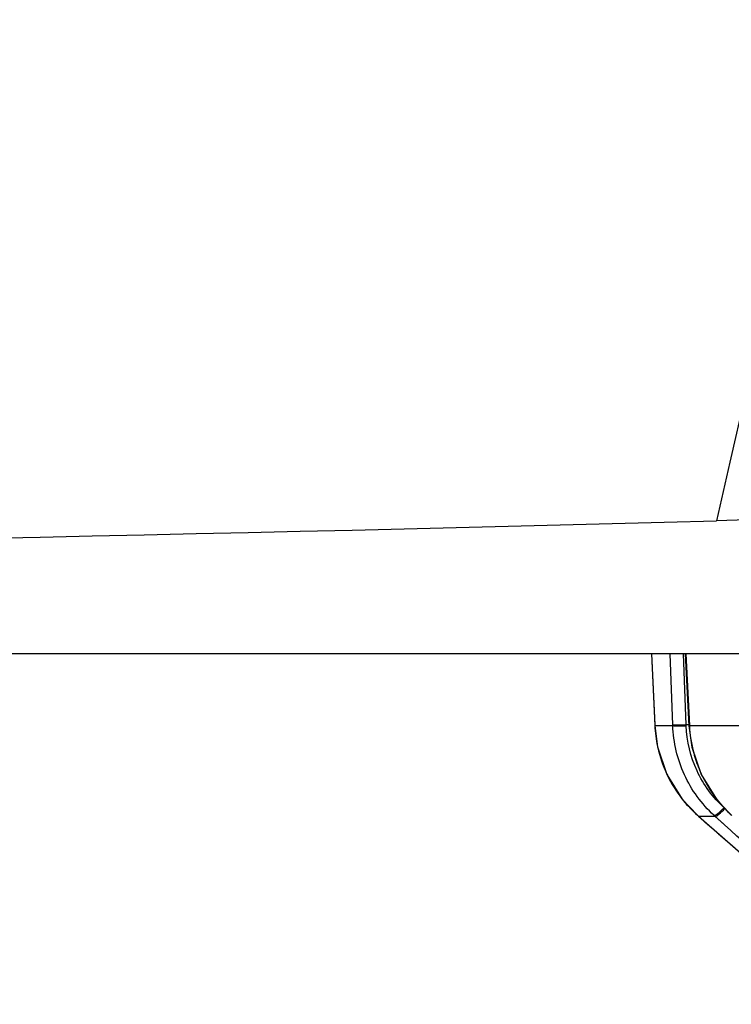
# Model space of a CAD drawing. Header units: millimetres. Extents: x 0 to 4000, y 0 to 3000.
# Tile 50 of 170: x 2072 to 2083, y 338 to 353. Entities that reach past the tile are written whole.
import ezdxf

# ---------------------------------------------------------------- set-up
doc = ezdxf.new("R2010")
doc.units = ezdxf.units.MM
doc.header["$LTSCALE"] = 219.99956
doc.layers.get('0').update_dxf_attribs({"linetype": 'CONTINUOUS'})

msp = doc.modelspace()

# ---------------------------------------------------------------- linework, layer by layer
at = {"color": 7, "linetype": 'CONTINUOUS'}
for p, q in [((2139.179, 343.528), (1882.225, 343.528)), ((2081.843, 343.528), (2081.893, 342.402)), ((2082.369, 343.528), (2082.427, 342.4)), ((2081.893, 342.402), (2081.936, 342.069)), ((2081.936, 342.069), (2082.083, 341.637)), ((2082.083, 341.637), (2082.323, 341.25)), ((2082.323, 341.25), (2082.561, 340.998)), ((2082.561, 340.998), (2082.576, 340.985)), ((2082.576, 340.985), (2083.781, 339.931))]:
    msp.add_line(p, q, dxfattribs=at)
at = {"color": 9, "linetype": 'CONTINUOUS'}
for p, q in [((2081.843, 343.528), (2081.892, 342.417)), ((2081.843, 343.528), (2081.893, 342.417)), ((2082.174, 342.417), (2082.133, 343.528)), ((2082.382, 342.416), (2082.342, 343.528)), ((2082.376, 343.528), (2082.434, 342.402)), ((2082.376, 343.528), (2082.433, 342.417)), ((2081.893, 342.402), (2082.174, 342.402)), ((2082.174, 342.402), (2082.174, 342.417)), ((2082.383, 342.4), (2082.382, 342.416)), ((2082.433, 342.417), (2082.426, 342.415)), ((2082.434, 342.402), (2082.428, 342.401)), ((2082.434, 342.402), (2083.265, 342.402)), ((2082.576, 340.985), (2082.833, 340.985)), ((2082.833, 340.985), (2082.818, 340.998)), ((2082.983, 340.85), (2082.833, 340.985)), ((2082.968, 340.863), (2082.833, 340.985)), ((2082.983, 340.85), (2082.968, 340.863))]:
    msp.add_line(p, q, dxfattribs=at)
at = {"color": 7, "linetype": 'CONTINUOUS'}
msp.add_lwpolyline([(2082.427, 342.4), (2082.472, 342.067), (2082.618, 341.637), (2082.856, 341.25), (2083.09, 340.999)], dxfattribs=at)
msp.add_arc((2030.739, 2291.165), 1946.254, 268.465548, 271.534451, dxfattribs=at)
at = {"color": 9, "linetype": 'CONTINUOUS'}
for centre, radius, start, end in [((2083.894, 342.492), 2.003, 182.573, 191.9777), ((2082.503, 338.289), 4.129, 91.0658, 91.6794), ((2084.485, 342.507), 2.054, 182.9236, 195.0091), ((2083.891, 342.492), 2, 191.9855, 192.5365), ((2083.898, 342.494), 2.007, 192.5543, 204.7148), ((2084.479, 342.506), 2.048, 195.0276, 202.7173), ((2083.893, 342.493), 2.002, 204.7313, 205.7168), ((2083.899, 342.496), 2.008, 205.7357, 218.0521), ((2084.472, 342.503), 2.041, 202.7231, 206.7625), ((2084.466, 342.5), 2.033, 206.7662, 216.1622), ((2084.452, 342.491), 2.017, 216.1752, 220.6236), ((2083.894, 342.493), 2.003, 218.0691, 219.0683), ((2083.897, 342.496), 2.007, 219.0761, 228.2565), ((2084.445, 342.485), 2.008, 220.6258, 224.6374), ((2084.44, 342.479), 2, 224.6375, 227.7953)]:
    msp.add_arc(centre, radius, start, end, dxfattribs=at)
for points, knots in [([(2090.185, 385.104), (2089.717, 381.768), (2087.714, 368.526), (2085.126, 355.372), (2082.856, 345.609)], [0, 0, 0, 0, 0.251579, 1, 1, 1, 1]), ([(2082.174, 342.417), (2082.197, 342.413), (2082.268, 342.415), (2082.337, 342.415), (2082.382, 342.416)], [0, 0, 0, 0, 0.343987, 1, 1, 1, 1]), ([(2082.818, 340.998), (2082.625, 341.175), (2082.307, 341.613), (2082.184, 342.139), (2082.174, 342.402)], [0, 0, 0, 0, 0.49805, 1, 1, 1, 1]), ([(2082.174, 342.402), (2082.198, 342.397), (2082.268, 342.4), (2082.337, 342.399), (2082.383, 342.4)], [0, 0, 0, 0, 0.344095, 1, 1, 1, 1]), ([(2082.978, 341.115), (2082.801, 341.276), (2082.508, 341.677), (2082.393, 342.159), (2082.383, 342.4)], [0, 0, 0, 0, 0.497948, 1, 1, 1, 1]), ([(2082.428, 342.401), (2082.428, 342.401), (2082.427, 342.401), (2082.427, 342.4), (2082.427, 342.4)], [0, 0, 0, 0, 0.688711, 1, 1, 1, 1]), ([(2082.818, 340.998), (2082.84, 340.994), (2082.9, 341.046), (2082.947, 341.084), (2082.978, 341.115)], [0, 0, 0, 0, 0.338421, 1, 1, 1, 1]), ([(2082.833, 340.985), (2082.855, 340.981), (2082.913, 341.033), (2082.961, 341.072), (2082.991, 341.104)], [0, 0, 0, 0, 0.337658, 1, 1, 1, 1])]:
    msp.add_open_spline(points, degree=3, knots=knots, dxfattribs=at)
at = {"color": 7, "linetype": 'CONTINUOUS'}
msp.add_open_spline([(2106.277, 347.088), (2106.157, 346.83), (2104.413, 346.562), (2100.419, 346.175), (2092.579, 345.911), (2086.305, 345.702), (2082.856, 345.609)], degree=3, knots=[0, 0, 0, 0, 0.036319, 0.188515, 0.560156, 1, 1, 1, 1], dxfattribs=at)
at = {"color": 9, "linetype": 'CONTINUOUS'}
for points in [[(2082.576, 340.985), (2083.699, 340.003), (2084.823, 339.021), (2085.948, 338.039)], [(2086.109, 338.039), (2085.067, 338.976), (2084.025, 339.913), (2082.983, 340.85)]]:
    msp.add_open_spline(points, degree=3, dxfattribs=at)

doc.saveas('drawing.dxf')
